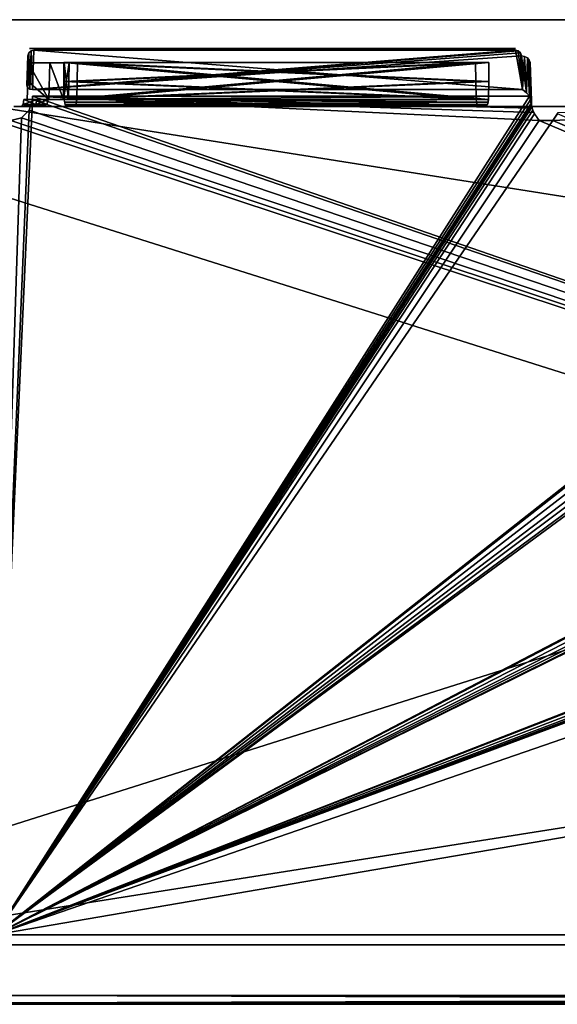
# Model space of a CAD drawing. Header units: millimetres. Extents: x 34 to 464, y 3935 to 4003.
# Tile 27 of 34: x 289 to 326, y 3935 to 4003. Entities that reach past the tile are written whole.
import ezdxf

# ---------------------------------------------------------------- set-up
doc = ezdxf.new("R2010")
doc.units = ezdxf.units.MM
doc.header["$LTSCALE"] = 5.599365
for name, color, linetype in [('100', 7, 'CONTINUOUS'), ('113', 7, 'CONTINUOUS'), ('121', 7, 'CONTINUOUS'), ('123', 7, 'CONTINUOUS'), ('136', 7, 'CONTINUOUS'), ('139', 7, 'CONTINUOUS'), ('145', 7, 'CONTINUOUS'), ('153', 7, 'CONTINUOUS'), ('159', 7, 'CONTINUOUS'), ('183', 7, 'CONTINUOUS'), ('184', 7, 'CONTINUOUS'), ('207', 7, 'CONTINUOUS'), ('213', 7, 'CONTINUOUS'), ('216', 7, 'CONTINUOUS'), ('224', 7, 'CONTINUOUS'), ('25', 7, 'CONTINUOUS'), ('262', 7, 'CONTINUOUS'), ('270', 7, 'CONTINUOUS'), ('28', 7, 'CONTINUOUS'), ('282', 7, 'CONTINUOUS'), ('293', 7, 'CONTINUOUS'), ('304', 7, 'CONTINUOUS'), ('305', 7, 'CONTINUOUS'), ('306', 7, 'CONTINUOUS'), ('307', 7, 'CONTINUOUS'), ('55', 7, 'CONTINUOUS'), ('60', 7, 'CONTINUOUS'), ('72', 7, 'CONTINUOUS'), ('74', 7, 'CONTINUOUS'), ('76', 7, 'CONTINUOUS'), ('89', 7, 'CONTINUOUS')]:
    doc.layers.add(name, color=color, linetype=linetype)

msp = doc.modelspace()

# ---------------------------------------------------------------- linework, layer by layer
at = {"layer": '100', "linetype": 'Continuous'}
for points in [[(323.395, 4000.5, 22.657), (290.105, 4000.5, 22.657), (323.395, 4000.5, 4.867), (323.395, 4000.5, 22.657)], [(291.978, 4000.5, 21.373), (290.105, 4000.5, 22.657), (290.105, 4000.5, 22.638), (291.978, 4000.5, 21.373)], [(321.98, 4000.5, 3.966), (290.105, 4000.5, 22.657), (291.978, 4000.5, 21.373), (321.98, 4000.5, 3.966)], [(322.652, 4000.5, 4.473), (290.105, 4000.5, 22.657), (321.98, 4000.5, 3.966), (322.652, 4000.5, 4.473)], [(323.395, 4000.5, 4.867), (290.105, 4000.5, 22.657), (322.652, 4000.5, 4.473), (323.395, 4000.5, 4.867)], [(293.192, 4000.5, 19.467), (321.98, 4000.5, 3.966), (291.978, 4000.5, 21.373), (293.192, 4000.5, 19.467)], [(293.546, 4000.5, 17.235), (321.98, 4000.5, 3.966), (293.192, 4000.5, 19.467), (293.546, 4000.5, 17.235)]]:
    msp.add_3dface(points, dxfattribs=at)
at = {"layer": '113', "linetype": 'Continuous'}
for points in [[(293.099, 3998.242, 16.291), (321.53, 3996.983, 2.975), (293.124, 3999.535, 16.329), (293.099, 3998.242, 16.291)], [(321.558, 3999.535, 3.06), (293.124, 3999.535, 16.329), (321.543, 3998.239, 3.017), (321.558, 3999.535, 3.06)], [(293.124, 3999.535, 16.329), (321.53, 3996.983, 2.975), (321.543, 3998.239, 3.017), (293.124, 3999.535, 16.329)], [(293.075, 3996.983, 16.254), (321.53, 3996.983, 2.975), (293.099, 3998.242, 16.291), (293.075, 3996.983, 16.254)]]:
    msp.add_3dface(points, dxfattribs=at)
at = {"layer": '121', "linetype": 'Continuous'}
for points in [[(456.479, 3968.275, 27.978), (287.4, 3939.29, 28.99), (455.467, 3997.259, 26.966), (456.479, 3968.275, 27.978)], [(455.467, 3997.259, 26.966), (287.4, 3939.29, 28.99), (439.252, 3995.728, 27.019), (455.467, 3997.259, 26.966)], [(360.976, 3997.211, 26.967), (287.4, 3939.29, 28.99), (325.967, 3995.535, 27.026), (360.976, 3997.211, 26.967)], [(360.984, 3996.983, 26.975), (287.4, 3939.29, 28.99), (360.976, 3997.211, 26.967), (360.984, 3996.983, 26.975)], [(398.484, 3996.983, 26.975), (287.4, 3939.29, 28.99), (398.476, 3997.211, 26.967), (398.484, 3996.983, 26.975)], [(398.476, 3997.211, 26.967), (287.4, 3939.29, 28.99), (364.252, 3995.728, 27.019), (398.476, 3997.211, 26.967)], [(435.976, 3997.211, 26.967), (287.4, 3939.29, 28.99), (401.752, 3995.727, 27.019), (435.976, 3997.211, 26.967)], [(435.984, 3996.983, 26.975), (287.4, 3939.29, 28.99), (435.976, 3997.211, 26.967), (435.984, 3996.983, 26.975)], [(324.357, 3997.211, 26.967), (287.4, 3939.29, 28.99), (290.016, 3996.983, 26.975), (324.357, 3997.211, 26.967)], [(324.451, 3997.004, 26.974), (287.4, 3939.29, 28.99), (324.357, 3997.211, 26.967), (324.451, 3997.004, 26.974)], [(290.024, 3997.211, 26.967), (324.357, 3997.211, 26.967), (290.016, 3996.983, 26.975), (290.024, 3997.211, 26.967)], [(326.342, 3996.089, 27.006), (360.976, 3997.211, 26.967), (325.967, 3995.535, 27.026), (326.342, 3996.089, 27.006)], [(324.491, 3996.761, 26.983), (287.4, 3939.29, 28.99), (324.451, 3997.004, 26.974), (324.491, 3996.761, 26.983)], [(361.201, 3996.255, 27.001), (287.4, 3939.29, 28.99), (360.984, 3996.983, 26.975), (361.201, 3996.255, 27.001)], [(398.702, 3996.255, 27.001), (287.4, 3939.29, 28.99), (398.484, 3996.983, 26.975), (398.702, 3996.255, 27.001)], [(436.201, 3996.255, 27.001), (287.4, 3939.29, 28.99), (435.984, 3996.983, 26.975), (436.201, 3996.255, 27.001)], [(290.016, 3996.983, 26.975), (287.4, 3939.29, 28.99), (289.799, 3996.255, 27.001), (290.016, 3996.983, 26.975)], [(324.495, 3996.635, 26.987), (287.4, 3939.29, 28.99), (324.491, 3996.761, 26.983), (324.495, 3996.635, 26.987)], [(324.518, 3996.457, 26.994), (287.4, 3939.29, 28.99), (324.495, 3996.635, 26.987), (324.518, 3996.457, 26.994)], [(324.582, 3996.251, 27.001), (287.4, 3939.29, 28.99), (324.518, 3996.457, 26.994), (324.582, 3996.251, 27.001)], [(361.748, 3995.728, 27.019), (287.4, 3939.29, 28.99), (361.201, 3996.255, 27.001), (361.748, 3995.728, 27.019)], [(399.248, 3995.727, 27.019), (287.4, 3939.29, 28.99), (398.702, 3996.255, 27.001), (399.248, 3995.727, 27.019)], [(289.799, 3996.255, 27.001), (287.4, 3939.29, 28.99), (289.252, 3995.728, 27.019), (289.799, 3996.255, 27.001)], [(436.748, 3995.728, 27.019), (287.4, 3939.29, 28.99), (436.201, 3996.255, 27.001), (436.748, 3995.728, 27.019)], [(324.71, 3995.996, 27.01), (287.4, 3939.29, 28.99), (324.582, 3996.251, 27.001), (324.71, 3995.996, 27.01)], [(325.033, 3995.535, 27.026), (287.4, 3939.29, 28.99), (324.71, 3995.996, 27.01), (325.033, 3995.535, 27.026)], [(362.483, 3995.535, 27.026), (287.4, 3939.29, 28.99), (361.748, 3995.728, 27.019), (362.483, 3995.535, 27.026)], [(364.252, 3995.728, 27.019), (287.4, 3939.29, 28.99), (363.517, 3995.535, 27.026), (364.252, 3995.728, 27.019)], [(439.252, 3995.728, 27.019), (287.4, 3939.29, 28.99), (438.517, 3995.535, 27.026), (439.252, 3995.728, 27.019)], [(437.483, 3995.535, 27.026), (287.4, 3939.29, 28.99), (436.748, 3995.728, 27.019), (437.483, 3995.535, 27.026)], [(289.252, 3995.728, 27.019), (287.4, 3939.29, 28.99), (288.517, 3995.535, 27.026), (289.252, 3995.728, 27.019)], [(399.983, 3995.535, 27.026), (287.4, 3939.29, 28.99), (399.248, 3995.727, 27.019), (399.983, 3995.535, 27.026)], [(401.752, 3995.727, 27.019), (287.4, 3939.29, 28.99), (401.017, 3995.535, 27.026), (401.752, 3995.727, 27.019)], [(401.017, 3995.535, 27.026), (287.4, 3939.29, 28.99), (399.983, 3995.535, 27.026), (401.017, 3995.535, 27.026)], [(363.517, 3995.535, 27.026), (287.4, 3939.29, 28.99), (362.483, 3995.535, 27.026), (363.517, 3995.535, 27.026)], [(438.517, 3995.535, 27.026), (287.4, 3939.29, 28.99), (437.483, 3995.535, 27.026), (438.517, 3995.535, 27.026)], [(325.967, 3995.535, 27.026), (287.4, 3939.29, 28.99), (325.033, 3995.535, 27.026), (325.967, 3995.535, 27.026)], [(457.491, 3939.29, 28.99), (287.4, 3939.29, 28.99), (456.479, 3968.275, 27.978), (457.491, 3939.29, 28.99)]]:
    msp.add_3dface(points, dxfattribs=at)
at = {"layer": '123', "linetype": 'Continuous'}
for points in [[(293.01, 3996.639, 16.115), (292.863, 3996.5, 15.801), (321.398, 3996.537, 2.693), (293.01, 3996.639, 16.115)], [(292.863, 3996.5, 15.801), (321.318, 3996.5, 2.522), (321.398, 3996.537, 2.693), (292.863, 3996.5, 15.801)], [(293.056, 3996.796, 16.214), (293.01, 3996.639, 16.115), (321.466, 3996.642, 2.838), (293.056, 3996.796, 16.214)], [(321.466, 3996.642, 2.838), (293.01, 3996.639, 16.115), (321.398, 3996.537, 2.693), (321.466, 3996.642, 2.838)], [(321.53, 3996.983, 2.975), (293.075, 3996.983, 16.254), (293.056, 3996.796, 16.214), (321.53, 3996.983, 2.975)], [(321.53, 3996.983, 2.975), (293.056, 3996.796, 16.214), (321.466, 3996.642, 2.838), (321.53, 3996.983, 2.975)]]:
    msp.add_3dface(points, dxfattribs=at)
at = {"layer": '136', "linetype": 'Continuous'}
for points in [[(289.263, 3996.5, -13.695), (290.061, 3996.5, -14.062), (289.373, 3996.644, -13.363), (289.263, 3996.5, -13.695)], [(289.373, 3996.644, -13.363), (290.241, 3996.644, -13.761), (289.42, 3996.992, -13.221), (289.373, 3996.644, -13.363)], [(289.373, 3996.644, -13.363), (290.061, 3996.5, -14.062), (290.241, 3996.644, -13.761), (289.373, 3996.644, -13.363)], [(289.42, 3996.992, -13.221), (290.241, 3996.644, -13.761), (290.318, 3996.992, -13.633), (289.42, 3996.992, -13.221)], [(290.061, 3996.5, -14.062), (290.759, 3996.5, -14.592), (290.241, 3996.644, -13.761), (290.061, 3996.5, -14.062)], [(290.241, 3996.644, -13.761), (291.001, 3996.644, -14.338), (290.318, 3996.992, -13.633), (290.241, 3996.644, -13.761)], [(290.241, 3996.644, -13.761), (290.759, 3996.5, -14.592), (291.001, 3996.644, -14.338), (290.241, 3996.644, -13.761)], [(290.318, 3996.992, -13.633), (291.001, 3996.644, -14.338), (291.104, 3996.992, -14.23), (290.318, 3996.992, -13.633)]]:
    msp.add_3dface(points, dxfattribs=at)
at = {"layer": '139', "linetype": 'Continuous'}
for points in [[(290.016, 3996.983, -26.975), (457.491, 3939.29, -28.99), (290.024, 3997.211, -26.967), (290.016, 3996.983, -26.975)], [(324.534, 3996.392, -26.996), (290.024, 3997.211, -26.967), (324.658, 3996.089, -27.006), (324.534, 3996.392, -26.996)], [(324.658, 3996.089, -27.006), (290.024, 3997.211, -26.967), (325.033, 3995.535, -27.026), (324.658, 3996.089, -27.006)], [(324.357, 3997.211, -26.967), (290.024, 3997.211, -26.967), (324.534, 3996.392, -26.996), (324.357, 3997.211, -26.967)], [(290.024, 3997.211, -26.967), (457.491, 3939.29, -28.99), (325.033, 3995.535, -27.026), (290.024, 3997.211, -26.967)], [(324.451, 3997.004, -26.974), (324.357, 3997.211, -26.967), (324.495, 3996.635, -26.987), (324.451, 3997.004, -26.974)], [(324.495, 3996.635, -26.987), (324.357, 3997.211, -26.967), (324.534, 3996.392, -26.996), (324.495, 3996.635, -26.987)], [(289.799, 3996.255, -27.001), (457.491, 3939.29, -28.99), (290.016, 3996.983, -26.975), (289.799, 3996.255, -27.001)], [(324.491, 3996.761, -26.983), (324.451, 3997.004, -26.974), (324.495, 3996.635, -26.987), (324.491, 3996.761, -26.983)], [(288.517, 3995.535, -27.026), (457.491, 3939.29, -28.99), (289.252, 3995.728, -27.019), (288.517, 3995.535, -27.026)], [(289.252, 3995.728, -27.019), (457.491, 3939.29, -28.99), (289.799, 3996.255, -27.001), (289.252, 3995.728, -27.019)], [(325.967, 3995.535, -27.026), (457.491, 3939.29, -28.99), (326.29, 3995.996, -27.01), (325.967, 3995.535, -27.026)], [(457.491, 3939.29, -28.99), (287.483, 3995.535, -27.026), (287.4, 3939.29, -28.99), (457.491, 3939.29, -28.99)], [(287.483, 3995.535, -27.026), (457.491, 3939.29, -28.99), (288.517, 3995.535, -27.026), (287.483, 3995.535, -27.026)], [(325.033, 3995.535, -27.026), (457.491, 3939.29, -28.99), (325.967, 3995.535, -27.026), (325.033, 3995.535, -27.026)]]:
    msp.add_3dface(points, dxfattribs=at)
at = {"layer": '145', "linetype": 'Continuous'}
for points in [[(292.188, 3999.535, 14.325), (320.622, 3999.535, 1.056), (292.202, 3998.242, 14.369), (292.188, 3999.535, 14.325)], [(320.622, 3999.535, 1.056), (292.215, 3996.983, 14.411), (292.202, 3998.242, 14.369), (320.622, 3999.535, 1.056)], [(320.646, 3998.239, 1.095), (292.215, 3996.983, 14.411), (320.622, 3999.535, 1.056), (320.646, 3998.239, 1.095)], [(320.67, 3996.983, 1.132), (292.215, 3996.983, 14.411), (320.646, 3998.239, 1.095), (320.67, 3996.983, 1.132)]]:
    msp.add_3dface(points, dxfattribs=at)
at = {"layer": '153', "linetype": 'Continuous'}
for points in [[(249.5, 4002.5, 34), (464.5, 3934.5, 34), (464.5, 3968.5, 34), (249.5, 4002.5, 34)], [(249.5, 4002.5, 34), (249.5, 3934.5, 34), (464.5, 3934.5, 34), (249.5, 4002.5, 34)], [(464.5, 4002.5, 34), (249.5, 4002.5, 34), (464.5, 3968.5, 34), (464.5, 4002.5, 34)]]:
    msp.add_3dface(points, dxfattribs=at)
at = {"layer": '159', "linetype": 'Continuous'}
for points in [[(249.5, 4002.5, -34), (464.5, 4002.5, -34), (249.5, 3934.5, -34), (249.5, 4002.5, -34)], [(249.5, 3934.5, -34), (464.5, 4002.5, -34), (464.5, 3968.5, -34), (249.5, 3934.5, -34)], [(464.5, 3934.5, -34), (249.5, 3934.5, -34), (464.5, 3968.5, -34), (464.5, 3934.5, -34)]]:
    msp.add_3dface(points, dxfattribs=at)
at = {"layer": '183', "linetype": 'Continuous'}
for points in [[(289.726, 3999.518, -21.713), (291.15, 3996.992, -20.726), (289.689, 3998.253, -21.704), (289.726, 3999.518, -21.713)], [(291.211, 3999.518, -20.727), (291.15, 3996.992, -20.726), (289.726, 3999.518, -21.713), (291.211, 3999.518, -20.727)], [(292.155, 3996.992, -19.25), (291.15, 3996.992, -20.726), (291.211, 3999.518, -20.727), (292.155, 3996.992, -19.25)], [(292.204, 3999.518, -19.248), (292.155, 3996.992, -19.25), (291.211, 3999.518, -20.727), (292.204, 3999.518, -19.248)], [(292.509, 3996.992, -17.5), (292.155, 3996.992, -19.25), (292.553, 3999.518, -17.5), (292.509, 3996.992, -17.5)], [(292.553, 3999.518, -17.5), (292.155, 3996.992, -19.25), (292.204, 3999.518, -19.248), (292.553, 3999.518, -17.5)], [(292.547, 3999.518, -17.283), (292.506, 3996.992, -17.361), (292.551, 3999.518, -17.391), (292.547, 3999.518, -17.283)], [(292.524, 3998.253, -17.252), (292.506, 3996.992, -17.361), (292.547, 3999.518, -17.283), (292.524, 3998.253, -17.252)], [(292.506, 3996.992, -17.361), (292.509, 3996.992, -17.5), (292.551, 3999.518, -17.391), (292.506, 3996.992, -17.361)], [(292.551, 3999.518, -17.391), (292.509, 3996.992, -17.5), (292.553, 3999.518, -17.5), (292.551, 3999.518, -17.391)], [(291.15, 3996.992, -20.726), (289.651, 3996.992, -21.695), (289.689, 3998.253, -21.704), (291.15, 3996.992, -20.726)], [(292.5, 3996.992, -17.222), (292.506, 3996.992, -17.361), (292.524, 3998.253, -17.252), (292.5, 3996.992, -17.222)]]:
    msp.add_3dface(points, dxfattribs=at)
at = {"layer": '184', "linetype": 'Continuous'}
for points in [[(289.263, 3996.5, 13.695), (289.373, 3996.644, 13.363), (290.241, 3996.644, 13.761), (289.263, 3996.5, 13.695)], [(290.061, 3996.5, 14.062), (289.263, 3996.5, 13.695), (290.241, 3996.644, 13.761), (290.061, 3996.5, 14.062)], [(289.373, 3996.644, 13.363), (289.42, 3996.992, 13.221), (290.318, 3996.992, 13.633), (289.373, 3996.644, 13.363)], [(290.241, 3996.644, 13.761), (289.373, 3996.644, 13.363), (290.318, 3996.992, 13.633), (290.241, 3996.644, 13.761)], [(290.061, 3996.5, 14.062), (290.241, 3996.644, 13.761), (291.001, 3996.644, 14.338), (290.061, 3996.5, 14.062)], [(290.759, 3996.5, 14.592), (290.061, 3996.5, 14.062), (291.001, 3996.644, 14.338), (290.759, 3996.5, 14.592)], [(291.001, 3996.644, 14.338), (290.241, 3996.644, 13.761), (291.104, 3996.992, 14.23), (291.001, 3996.644, 14.338)], [(291.104, 3996.992, 14.23), (290.241, 3996.644, 13.761), (290.318, 3996.992, 13.633), (291.104, 3996.992, 14.23)]]:
    msp.add_3dface(points, dxfattribs=at)
at = {"layer": '207', "linetype": 'Continuous'}
for points in [[(292.202, 3998.242, -14.369), (320.67, 3996.983, -1.132), (292.188, 3999.535, -14.325), (292.202, 3998.242, -14.369)], [(292.188, 3999.535, -14.325), (320.67, 3996.983, -1.132), (320.646, 3998.239, -1.095), (292.188, 3999.535, -14.325)], [(320.622, 3999.535, -1.056), (292.188, 3999.535, -14.325), (320.646, 3998.239, -1.095), (320.622, 3999.535, -1.056)], [(292.215, 3996.983, -14.411), (320.67, 3996.983, -1.132), (292.202, 3998.242, -14.369), (292.215, 3996.983, -14.411)]]:
    msp.add_3dface(points, dxfattribs=at)
at = {"layer": '213', "linetype": 'Continuous'}
for points in [[(320.67, 3996.983, -1.132), (292.215, 3996.983, -14.411), (292.233, 3996.796, -14.45), (320.67, 3996.983, -1.132)], [(320.733, 3996.642, -1.269), (320.67, 3996.983, -1.132), (292.233, 3996.796, -14.45), (320.733, 3996.642, -1.269)], [(292.28, 3996.639, -14.55), (320.733, 3996.642, -1.269), (292.233, 3996.796, -14.45), (292.28, 3996.639, -14.55)], [(320.801, 3996.537, -1.414), (320.733, 3996.642, -1.269), (292.28, 3996.639, -14.55), (320.801, 3996.537, -1.414)], [(292.426, 3996.5, -14.864), (320.801, 3996.537, -1.414), (292.28, 3996.639, -14.55), (292.426, 3996.5, -14.864)], [(292.426, 3996.5, -14.864), (320.881, 3996.5, -1.585), (320.801, 3996.537, -1.414), (292.426, 3996.5, -14.864)]]:
    msp.add_3dface(points, dxfattribs=at)
at = {"layer": '216', "linetype": 'Continuous'}
for points in [[(289.689, 3998.253, 21.704), (291.15, 3996.992, 20.726), (289.726, 3999.518, 21.713), (289.689, 3998.253, 21.704)], [(289.726, 3999.518, 21.713), (291.15, 3996.992, 20.726), (291.211, 3999.518, 20.727), (289.726, 3999.518, 21.713)], [(291.15, 3996.992, 20.726), (292.155, 3996.992, 19.25), (291.211, 3999.518, 20.727), (291.15, 3996.992, 20.726)], [(291.211, 3999.518, 20.727), (292.155, 3996.992, 19.25), (292.204, 3999.518, 19.248), (291.211, 3999.518, 20.727)], [(292.155, 3996.992, 19.25), (292.509, 3996.992, 17.5), (292.204, 3999.518, 19.248), (292.155, 3996.992, 19.25)], [(292.204, 3999.518, 19.248), (292.509, 3996.992, 17.5), (292.553, 3999.518, 17.5), (292.204, 3999.518, 19.248)], [(292.547, 3999.518, 17.283), (292.506, 3996.992, 17.361), (292.524, 3998.253, 17.252), (292.547, 3999.518, 17.283)], [(292.551, 3999.518, 17.391), (292.506, 3996.992, 17.361), (292.547, 3999.518, 17.283), (292.551, 3999.518, 17.391)], [(292.553, 3999.518, 17.5), (292.506, 3996.992, 17.361), (292.551, 3999.518, 17.391), (292.553, 3999.518, 17.5)], [(292.509, 3996.992, 17.5), (292.506, 3996.992, 17.361), (292.553, 3999.518, 17.5), (292.509, 3996.992, 17.5)], [(289.651, 3996.992, 21.695), (291.15, 3996.992, 20.726), (289.689, 3998.253, 21.704), (289.651, 3996.992, 21.695)], [(292.506, 3996.992, 17.361), (292.5, 3996.992, 17.222), (292.524, 3998.253, 17.252), (292.506, 3996.992, 17.361)]]:
    msp.add_3dface(points, dxfattribs=at)
at = {"layer": '224', "linetype": 'Continuous'}
for points in [[(324.491, 3996.761, 26.983), (324.394, 3999.535, 23.185), (324.486, 3996.893, 26.537), (324.491, 3996.761, 26.983)], [(324.394, 3999.535, -23.185), (324.491, 3996.761, -26.983), (324.486, 3996.893, -26.537), (324.394, 3999.535, -23.185)], [(324.483, 3996.983, -26.026), (324.394, 3999.535, -23.185), (324.486, 3996.893, -26.537), (324.483, 3996.983, -26.026)], [(324.483, 3996.983, -4.856), (324.394, 3999.535, -23.185), (324.483, 3996.983, -26.026), (324.483, 3996.983, -4.856)], [(324.483, 3996.996, -4.856), (324.394, 3999.535, -23.185), (324.483, 3996.983, -4.856), (324.483, 3996.996, -4.856)], [(324.482, 3997.009, -4.856), (324.394, 3999.535, -23.185), (324.483, 3996.996, -4.856), (324.482, 3997.009, -4.856)], [(324.486, 3996.893, 26.537), (324.394, 3999.535, 23.185), (324.483, 3996.983, 26.026), (324.486, 3996.893, 26.537)], [(324.483, 3996.983, 26.026), (324.394, 3999.535, 23.185), (324.394, 3999.535, 4.867), (324.483, 3996.983, 26.026)], [(324.438, 3998.272, 4.862), (324.483, 3996.983, 26.026), (324.394, 3999.535, 4.867), (324.438, 3998.272, 4.862)], [(324.394, 3999.535, -4.867), (324.394, 3999.535, -23.185), (324.438, 3998.272, -4.862), (324.394, 3999.535, -4.867)], [(324.438, 3998.272, -4.862), (324.394, 3999.535, -23.185), (324.482, 3997.009, -4.856), (324.438, 3998.272, -4.862)], [(324.482, 3997.009, 4.856), (324.483, 3996.983, 26.026), (324.438, 3998.272, 4.862), (324.482, 3997.009, 4.856)], [(324.483, 3996.996, 4.856), (324.483, 3996.983, 26.026), (324.482, 3997.009, 4.856), (324.483, 3996.996, 4.856)], [(324.483, 3996.983, 4.856), (324.483, 3996.983, 26.026), (324.483, 3996.996, 4.856), (324.483, 3996.983, 4.856)], [(324.491, 3996.761, -26.983), (324.495, 3996.635, -26.987), (324.486, 3996.893, -26.537), (324.491, 3996.761, -26.983)], [(324.495, 3996.635, 26.987), (324.491, 3996.761, 26.983), (324.486, 3996.893, 26.537), (324.495, 3996.635, 26.987)]]:
    msp.add_3dface(points, dxfattribs=at)
at = {"layer": '25', "linetype": 'Continuous'}
for points in [[(292.863, 3996.5, -15.801), (292.943, 3996.537, -15.972), (321.318, 3996.5, -2.522), (292.863, 3996.5, -15.801)], [(292.943, 3996.537, -15.972), (293.011, 3996.642, -16.117), (321.465, 3996.639, -2.836), (292.943, 3996.537, -15.972)], [(321.318, 3996.5, -2.522), (292.943, 3996.537, -15.972), (321.465, 3996.639, -2.836), (321.318, 3996.5, -2.522)], [(293.011, 3996.642, -16.117), (293.075, 3996.983, -16.254), (321.511, 3996.796, -2.936), (293.011, 3996.642, -16.117)], [(321.465, 3996.639, -2.836), (293.011, 3996.642, -16.117), (321.511, 3996.796, -2.936), (321.465, 3996.639, -2.836)], [(321.511, 3996.796, -2.936), (293.075, 3996.983, -16.254), (321.53, 3996.983, -2.975), (321.511, 3996.796, -2.936)]]:
    msp.add_3dface(points, dxfattribs=at)
at = {"layer": '262', "linetype": 'Continuous'}
for points in [[(289.635, 3997.974, -26.311), (289.686, 3997.821, -26.521), (289.706, 3999.999, -23.539), (289.635, 3997.974, -26.311)], [(289.686, 3997.821, -26.521), (289.83, 3997.713, -26.669), (289.706, 3999.999, -23.539), (289.686, 3997.821, -26.521)], [(289.706, 3999.999, -23.539), (289.83, 3997.713, -26.669), (289.772, 4000.206, -23.255), (289.706, 3999.999, -23.539)], [(289.772, 4000.206, -23.255), (289.83, 3997.713, -26.669), (289.924, 4000.342, -23.07), (289.772, 4000.206, -23.255)], [(289.83, 3997.713, -26.669), (290.024, 3997.674, -26.722), (289.924, 4000.342, -23.07), (289.83, 3997.713, -26.669)], [(289.924, 4000.342, -23.07), (290.024, 3997.674, -26.722), (290.105, 4000.385, -23.01), (289.924, 4000.342, -23.07)], [(290.024, 3997.674, -26.722), (323.876, 3997.674, -26.722), (290.105, 4000.385, -23.01), (290.024, 3997.674, -26.722)], [(290.105, 4000.385, -23.01), (323.876, 3997.674, -26.722), (323.395, 4000.385, -23.01), (290.105, 4000.385, -23.01)], [(323.395, 4000.385, -23.01), (323.876, 3997.674, -26.722), (323.576, 4000.342, -23.07), (323.395, 4000.385, -23.01)], [(323.576, 4000.342, -23.07), (323.876, 3997.674, -26.722), (323.728, 4000.206, -23.255), (323.576, 4000.342, -23.07)], [(323.728, 4000.206, -23.255), (323.876, 3997.674, -26.722), (323.794, 3999.999, -23.539), (323.728, 4000.206, -23.255)]]:
    msp.add_3dface(points, dxfattribs=at)
at = {"layer": '270', "linetype": 'Continuous'}
for points in [[(289.635, 3997.974, 26.311), (289.706, 3999.999, 23.539), (289.686, 3997.821, 26.521), (289.635, 3997.974, 26.311)], [(289.686, 3997.821, 26.521), (289.772, 4000.206, 23.255), (289.83, 3997.713, 26.669), (289.686, 3997.821, 26.521)], [(289.706, 3999.999, 23.539), (289.772, 4000.206, 23.255), (289.686, 3997.821, 26.521), (289.706, 3999.999, 23.539)], [(289.772, 4000.206, 23.255), (289.924, 4000.342, 23.07), (289.83, 3997.713, 26.669), (289.772, 4000.206, 23.255)], [(289.83, 3997.713, 26.669), (289.924, 4000.342, 23.07), (290.024, 3997.674, 26.722), (289.83, 3997.713, 26.669)], [(289.924, 4000.342, 23.07), (290.105, 4000.385, 23.01), (290.024, 3997.674, 26.722), (289.924, 4000.342, 23.07)], [(290.105, 4000.385, 23.01), (323.395, 4000.385, 23.01), (290.024, 3997.674, 26.722), (290.105, 4000.385, 23.01)], [(323.395, 4000.385, 23.01), (323.576, 4000.342, 23.07), (290.024, 3997.674, 26.722), (323.395, 4000.385, 23.01)], [(323.576, 4000.342, 23.07), (323.728, 4000.206, 23.255), (290.024, 3997.674, 26.722), (323.576, 4000.342, 23.07)], [(323.728, 4000.206, 23.255), (323.794, 3999.999, 23.539), (290.024, 3997.674, 26.722), (323.728, 4000.206, 23.255)], [(323.794, 3999.999, 23.539), (323.876, 3997.674, 26.722), (290.024, 3997.674, 26.722), (323.794, 3999.999, 23.539)]]:
    msp.add_3dface(points, dxfattribs=at)
at = {"layer": '28', "linetype": 'Continuous'}
for points in [[(464.5, 4002.5, 34), (249.5, 4002.5, -34), (249.5, 4002.5, 34), (464.5, 4002.5, 34)], [(464.5, 4002.5), (249.5, 4002.5, -34), (464.5, 4002.5, 34), (464.5, 4002.5)], [(464.5, 4002.5, -34), (249.5, 4002.5, -34), (464.5, 4002.5), (464.5, 4002.5, -34)]]:
    msp.add_3dface(points, dxfattribs=at)
at = {"layer": '282', "linetype": 'Continuous'}
for points in [[(323.794, 3999.999, -23.539), (324.159, 3997.456, -26.905), (324.02, 3999.966, -23.509), (323.794, 3999.999, -23.539)], [(323.794, 3999.999, -23.539), (323.876, 3997.674, -26.722), (324.159, 3997.456, -26.905), (323.794, 3999.999, -23.539)], [(324.02, 3999.966, -23.509), (324.159, 3997.456, -26.905), (324.213, 3999.867, -23.432), (324.02, 3999.966, -23.509)], [(324.159, 3997.456, -26.905), (324.357, 3997.211, -26.967), (324.213, 3999.867, -23.432), (324.159, 3997.456, -26.905)], [(324.213, 3999.867, -23.432), (324.357, 3997.211, -26.967), (324.344, 3999.716, -23.318), (324.213, 3999.867, -23.432)], [(324.451, 3997.004, -26.974), (324.491, 3996.761, -26.983), (324.344, 3999.716, -23.318), (324.451, 3997.004, -26.974)], [(324.357, 3997.211, -26.967), (324.451, 3997.004, -26.974), (324.344, 3999.716, -23.318), (324.357, 3997.211, -26.967)], [(324.491, 3996.761, -26.983), (324.394, 3999.535, -23.185), (324.344, 3999.716, -23.318), (324.491, 3996.761, -26.983)]]:
    msp.add_3dface(points, dxfattribs=at)
at = {"layer": '293', "linetype": 'Continuous'}
for points in [[(323.876, 3997.674, 26.722), (323.794, 3999.999, 23.539), (324.02, 3999.966, 23.509), (323.876, 3997.674, 26.722)], [(323.876, 3997.674, 26.722), (324.02, 3999.966, 23.509), (324.159, 3997.456, 26.905), (323.876, 3997.674, 26.722)], [(324.02, 3999.966, 23.509), (324.213, 3999.867, 23.432), (324.159, 3997.456, 26.905), (324.02, 3999.966, 23.509)], [(324.213, 3999.867, 23.432), (324.357, 3997.211, 26.967), (324.159, 3997.456, 26.905), (324.213, 3999.867, 23.432)], [(324.344, 3999.716, 23.318), (324.357, 3997.211, 26.967), (324.213, 3999.867, 23.432), (324.344, 3999.716, 23.318)], [(324.451, 3997.004, 26.974), (324.357, 3997.211, 26.967), (324.344, 3999.716, 23.318), (324.451, 3997.004, 26.974)], [(324.394, 3999.535, 23.185), (324.451, 3997.004, 26.974), (324.344, 3999.716, 23.318), (324.394, 3999.535, 23.185)], [(324.491, 3996.761, 26.983), (324.451, 3997.004, 26.974), (324.394, 3999.535, 23.185), (324.491, 3996.761, 26.983)]]:
    msp.add_3dface(points, dxfattribs=at)
at = {"layer": '304', "linetype": 'Continuous'}
for points in [[(176, 3938.6, 25.5), (288, 3938.6, 31), (316, 3938.6, 25.5), (176, 3938.6, 25.5)], [(316, 3938.6, -25.5), (288, 3938.6, -31), (176, 3938.6, -25.5), (316, 3938.6, -25.5)], [(288, 3938.6, 31), (461.5, 3938.6, 31), (316, 3938.6, 25.5), (288, 3938.6, 31)], [(461.5, 3938.6, -31), (288, 3938.6, -31), (456, 3938.6, -25.5), (461.5, 3938.6, -31)], [(456, 3938.6, -25.5), (288, 3938.6, -31), (316, 3938.6, -25.5), (456, 3938.6, -25.5)], [(316, 3938.6, 25.5), (461.5, 3938.6, 31), (456, 3938.6, 25.5), (316, 3938.6, 25.5)]]:
    msp.add_3dface(points, dxfattribs=at)
at = {"layer": '305', "linetype": 'Continuous'}
for points in [[(461.5, 3934.6, 31), (288, 3934.6, 31), (461.5, 3934.6), (461.5, 3934.6, 31)], [(461.5, 3934.6), (288, 3934.6, 31), (461.5, 3934.6, -31), (461.5, 3934.6)], [(461.5, 3934.6, -31), (288, 3934.6, 31), (288, 3934.6, -31), (461.5, 3934.6, -31)]]:
    msp.add_3dface(points, dxfattribs=at)
at = {"layer": '306', "linetype": 'Continuous'}
for points in [[(461.5, 3934.6, -31), (288, 3934.6, -31), (461.5, 3935.1, -31.5), (461.5, 3934.6, -31)], [(461.5, 3935.1, -31.5), (288, 3934.6, -31), (288, 3935.1, -31.5), (461.5, 3935.1, -31.5)]]:
    msp.add_3dface(points, dxfattribs=at)
at = {"layer": '307', "linetype": 'Continuous'}
for points in [[(288, 3934.6, 31), (461.5, 3934.6, 31), (288, 3935.1, 31.5), (288, 3934.6, 31)], [(461.5, 3934.6, 31), (461.5, 3935.1, 31.5), (288, 3935.1, 31.5), (461.5, 3934.6, 31)]]:
    msp.add_3dface(points, dxfattribs=at)
at = {"layer": '55', "linetype": 'Continuous'}
for points in [[(290.854, 4000.5, 12.737), (289.824, 4000.5, 12.256), (290.854, 4000.5, -12.737), (290.854, 4000.5, 12.737)], [(289.824, 4000.5, 12.256), (289.824, 4000.5, -12.256), (290.854, 4000.5, -12.737), (289.824, 4000.5, 12.256)], [(291.766, 4000.5, 13.419), (290.854, 4000.5, 12.737), (291.766, 4000.5, -13.419), (291.766, 4000.5, 13.419)], [(291.766, 4000.5, -13.419), (290.854, 4000.5, 12.737), (290.854, 4000.5, -12.737), (291.766, 4000.5, -13.419)], [(320.2, 4000.5, -0.15), (291.766, 4000.5, 13.419), (291.766, 4000.5, -13.419), (320.2, 4000.5, -0.15)], [(320.197, 4000.5), (291.766, 4000.5, 13.419), (320.2, 4000.5, -0.15), (320.197, 4000.5)], [(320.2, 4000.5, 0.15), (291.766, 4000.5, 13.419), (320.197, 4000.5), (320.2, 4000.5, 0.15)]]:
    msp.add_3dface(points, dxfattribs=at)
at = {"layer": '60', "linetype": 'Continuous'}
for points in [[(288.727, 3996.5, 13.382), (289.263, 3996.5, 13.695), (288.778, 3996.5, 21.781), (288.727, 3996.5, 13.382)], [(289.263, 3996.5, -13.695), (288.727, 3996.5, -13.382), (288.777, 3996.5, -21.781), (289.263, 3996.5, -13.695)], [(289.468, 3996.5, -21.23), (289.263, 3996.5, -13.695), (288.777, 3996.5, -21.781), (289.468, 3996.5, -21.23)], [(288.778, 3996.5, 21.781), (289.263, 3996.5, 13.695), (289.468, 3996.5, 21.23), (288.778, 3996.5, 21.781)], [(289.263, 3996.5, 13.695), (290.061, 3996.5, 14.062), (289.468, 3996.5, 21.23), (289.263, 3996.5, 13.695)], [(290.061, 3996.5, -14.062), (289.263, 3996.5, -13.695), (289.468, 3996.5, -21.23), (290.061, 3996.5, -14.062)], [(289.468, 3996.5, 21.23), (290.759, 3996.5, 14.592), (290.859, 3996.5, 20.31), (289.468, 3996.5, 21.23)], [(290.061, 3996.5, 14.062), (290.759, 3996.5, 14.592), (289.468, 3996.5, 21.23), (290.061, 3996.5, 14.062)], [(290.859, 3996.5, -20.31), (290.061, 3996.5, -14.062), (289.468, 3996.5, -21.23), (290.859, 3996.5, -20.31)], [(290.759, 3996.5, -14.592), (290.061, 3996.5, -14.062), (290.859, 3996.5, -20.31), (290.759, 3996.5, -14.592)], [(290.759, 3996.5, 14.592), (291.551, 3996.5, 14.985), (290.859, 3996.5, 20.31), (290.759, 3996.5, 14.592)], [(291.551, 3996.5, -14.985), (290.759, 3996.5, -14.592), (290.859, 3996.5, -20.31), (291.551, 3996.5, -14.985)], [(290.859, 3996.5, 20.31), (291.551, 3996.5, 14.985), (291.755, 3996.5, 18.903), (290.859, 3996.5, 20.31)], [(291.755, 3996.5, -18.903), (291.551, 3996.5, -14.985), (290.859, 3996.5, -20.31), (291.755, 3996.5, -18.903)], [(291.755, 3996.5, 18.903), (291.551, 3996.5, 14.985), (292.001, 3996.5, 17.253), (291.755, 3996.5, 18.903)], [(291.551, 3996.5, 14.985), (292.426, 3996.5, 14.864), (292.001, 3996.5, 17.253), (291.551, 3996.5, 14.985)], [(292.001, 3996.5, -17.253), (291.551, 3996.5, -14.985), (291.755, 3996.5, -18.903), (292.001, 3996.5, -17.253)], [(292.208, 3996.5, -16.394), (291.551, 3996.5, -14.985), (292.001, 3996.5, -17.253), (292.208, 3996.5, -16.394)], [(292.426, 3996.5, -14.864), (291.551, 3996.5, -14.985), (292.208, 3996.5, -16.394), (292.426, 3996.5, -14.864)], [(292.001, 3996.5, 17.253), (292.426, 3996.5, 14.864), (292.209, 3996.5, 16.394), (292.001, 3996.5, 17.253)], [(292.863, 3996.5, -15.801), (292.426, 3996.5, -14.864), (292.208, 3996.5, -16.394), (292.863, 3996.5, -15.801)], [(292.209, 3996.5, 16.394), (292.426, 3996.5, 14.864), (292.863, 3996.5, 15.801), (292.209, 3996.5, 16.394)], [(292.426, 3996.5, 14.864), (320.881, 3996.5, 1.585), (292.863, 3996.5, 15.801), (292.426, 3996.5, 14.864)], [(292.426, 3996.5, -14.864), (292.863, 3996.5, -15.801), (320.881, 3996.5, -1.585), (292.426, 3996.5, -14.864)], [(292.863, 3996.5, 15.801), (320.881, 3996.5, 1.585), (321.318, 3996.5, 2.522), (292.863, 3996.5, 15.801)], [(292.863, 3996.5, -15.801), (321.318, 3996.5, -2.522), (320.881, 3996.5, -1.585), (292.863, 3996.5, -15.801)], [(320.881, 3996.5, 1.585), (321.529, 3996.5, 1.004), (321.318, 3996.5, 2.522), (320.881, 3996.5, 1.585)], [(320.881, 3996.5, -1.585), (321.318, 3996.5, -2.522), (321.529, 3996.5, -1.004), (320.881, 3996.5, -1.585)], [(321.318, 3996.5, 2.522), (321.745, 3996.5, 0.161), (322.179, 3996.5, 2.399), (321.318, 3996.5, 2.522)], [(321.529, 3996.5, 1.004), (321.745, 3996.5, 0.161), (321.318, 3996.5, 2.522), (321.529, 3996.5, 1.004)], [(321.529, 3996.5, -1.004), (321.318, 3996.5, -2.522), (322.18, 3996.5, -2.399), (321.529, 3996.5, -1.004)], [(321.745, 3996.5, -0.161), (321.529, 3996.5, -1.004), (322.18, 3996.5, -2.399), (321.745, 3996.5, -0.161)], [(321.741, 3996.5, 0), (321.745, 3996.5, -0.161), (321.745, 3996.5, 0.161), (321.741, 3996.5, 0)], [(322.179, 3996.5, 2.399), (321.745, 3996.5, 0.161), (322.18, 3996.5, -2.399), (322.179, 3996.5, 2.399)], [(321.745, 3996.5, 0.161), (321.745, 3996.5, -0.161), (322.18, 3996.5, -2.399), (321.745, 3996.5, 0.161)], [(322.964, 3996.5, -2.774), (322.179, 3996.5, 2.399), (322.18, 3996.5, -2.399), (322.964, 3996.5, -2.774)], [(322.964, 3996.5, 2.774), (322.179, 3996.5, 2.399), (322.964, 3996.5, -2.774), (322.964, 3996.5, 2.774)], [(323.481, 3996.5, -3.17), (322.964, 3996.5, 2.774), (322.964, 3996.5, -2.774), (323.481, 3996.5, -3.17)], [(323.481, 3996.5, 3.17), (322.964, 3996.5, 2.774), (323.481, 3996.5, -3.17), (323.481, 3996.5, 3.17)], [(324.058, 3996.5, -3.471), (323.481, 3996.5, 3.17), (323.481, 3996.5, -3.17), (324.058, 3996.5, -3.471)], [(324.058, 3996.5, 3.471), (323.481, 3996.5, 3.17), (324.058, 3996.5, -3.471), (324.058, 3996.5, 3.471)], [(324.731, 3996.5, -4.024), (324.058, 3996.5, 3.471), (324.058, 3996.5, -3.471), (324.731, 3996.5, -4.024)], [(324.731, 3996.5, 4.024), (324.058, 3996.5, 3.471), (324.731, 3996.5, -4.024), (324.731, 3996.5, 4.024)], [(324.983, 3996.5, -4.856), (324.731, 3996.5, 4.024), (324.731, 3996.5, -4.024), (324.983, 3996.5, -4.856)], [(324.983, 3996.5, 4.856), (324.731, 3996.5, 4.024), (324.983, 3996.5, -4.856), (324.983, 3996.5, 4.856)], [(324.983, 3996.5, -26.026), (326.017, 3996.5, -26.026), (324.983, 3996.5, -4.856), (324.983, 3996.5, -26.026)], [(326.017, 3996.5, -4.856), (324.983, 3996.5, 26.026), (326.017, 3996.5, -26.026), (326.017, 3996.5, -4.856)], [(326.017, 3996.5, 4.856), (324.983, 3996.5, 26.026), (326.017, 3996.5, -4.856), (326.017, 3996.5, 4.856)], [(326.017, 3996.5, 26.026), (324.983, 3996.5, 26.026), (326.017, 3996.5, 4.856), (326.017, 3996.5, 26.026)], [(326.017, 3996.5, -26.026), (324.983, 3996.5, 4.856), (324.983, 3996.5, -4.856), (326.017, 3996.5, -26.026)], [(324.983, 3996.5, 26.026), (324.983, 3996.5, 4.856), (326.017, 3996.5, -26.026), (324.983, 3996.5, 26.026)], [(326.269, 3996.5, -4.024), (326.017, 3996.5, 4.856), (326.017, 3996.5, -4.856), (326.269, 3996.5, -4.024)], [(326.269, 3996.5, 4.024), (326.017, 3996.5, 4.856), (326.269, 3996.5, -4.024), (326.269, 3996.5, 4.024)], [(326.942, 3996.5, -3.471), (326.269, 3996.5, 4.024), (326.269, 3996.5, -4.024), (326.942, 3996.5, -3.471)], [(326.942, 3996.5, 3.471), (326.269, 3996.5, 4.024), (326.942, 3996.5, -3.471), (326.942, 3996.5, 3.471)]]:
    msp.add_3dface(points, dxfattribs=at)
at = {"layer": '72', "linetype": 'Continuous'}
for points in [[(292.279, 3996.642, 14.548), (292.215, 3996.983, 14.411), (320.688, 3996.796, 1.172), (292.279, 3996.642, 14.548)], [(320.688, 3996.796, 1.172), (292.215, 3996.983, 14.411), (320.67, 3996.983, 1.132), (320.688, 3996.796, 1.172)], [(320.735, 3996.639, 1.271), (292.279, 3996.642, 14.548), (320.688, 3996.796, 1.172), (320.735, 3996.639, 1.271)], [(292.346, 3996.537, 14.693), (292.279, 3996.642, 14.548), (320.735, 3996.639, 1.271), (292.346, 3996.537, 14.693)], [(320.881, 3996.5, 1.585), (292.346, 3996.537, 14.693), (320.735, 3996.639, 1.271), (320.881, 3996.5, 1.585)], [(320.881, 3996.5, 1.585), (292.426, 3996.5, 14.864), (292.346, 3996.537, 14.693), (320.881, 3996.5, 1.585)]]:
    msp.add_3dface(points, dxfattribs=at)
at = {"layer": '74', "linetype": 'Continuous'}
for points in [[(249.5, 3934.5, -34), (464.5, 3934.5, -34), (288, 3934.5, -32), (249.5, 3934.5, -34)], [(462.2, 3934.5, 32), (249.5, 3934.5, 34), (288, 3934.5, 32), (462.2, 3934.5, 32)], [(464.5, 3934.5, 34), (249.5, 3934.5, 34), (462.2, 3934.5, 32), (464.5, 3934.5, 34)], [(464.5, 3934.5, -34), (462.2, 3934.5, -32), (288, 3934.5, -32), (464.5, 3934.5, -34)]]:
    msp.add_3dface(points, dxfattribs=at)
at = {"layer": '76', "linetype": 'Continuous'}
for points in [[(290.105, 4000.5, -22.638), (323.395, 4000.5, -22.657), (291.978, 4000.5, -21.373), (290.105, 4000.5, -22.638)], [(290.105, 4000.5, -22.657), (323.395, 4000.5, -22.657), (290.105, 4000.5, -22.638), (290.105, 4000.5, -22.657)], [(291.978, 4000.5, -21.373), (323.395, 4000.5, -22.657), (293.192, 4000.5, -19.467), (291.978, 4000.5, -21.373)], [(293.192, 4000.5, -19.467), (323.395, 4000.5, -22.657), (293.546, 4000.5, -17.235), (293.192, 4000.5, -19.467)], [(293.546, 4000.5, -17.235), (323.395, 4000.5, -22.657), (321.98, 4000.5, -3.966), (293.546, 4000.5, -17.235)], [(321.98, 4000.5, -3.966), (323.395, 4000.5, -22.657), (322.652, 4000.5, -4.473), (321.98, 4000.5, -3.966)], [(322.652, 4000.5, -4.473), (323.395, 4000.5, -22.657), (323.395, 4000.5, -4.867), (322.652, 4000.5, -4.473)]]:
    msp.add_3dface(points, dxfattribs=at)
at = {"layer": '89', "linetype": 'Continuous'}
for points in [[(321.543, 3998.239, -3.017), (293.075, 3996.983, -16.254), (321.558, 3999.535, -3.06), (321.543, 3998.239, -3.017)], [(321.558, 3999.535, -3.06), (293.075, 3996.983, -16.254), (293.099, 3998.242, -16.291), (321.558, 3999.535, -3.06)], [(293.124, 3999.535, -16.329), (321.558, 3999.535, -3.06), (293.099, 3998.242, -16.291), (293.124, 3999.535, -16.329)], [(321.53, 3996.983, -2.975), (293.075, 3996.983, -16.254), (321.543, 3998.239, -3.017), (321.53, 3996.983, -2.975)]]:
    msp.add_3dface(points, dxfattribs=at)

doc.saveas('drawing.dxf')
